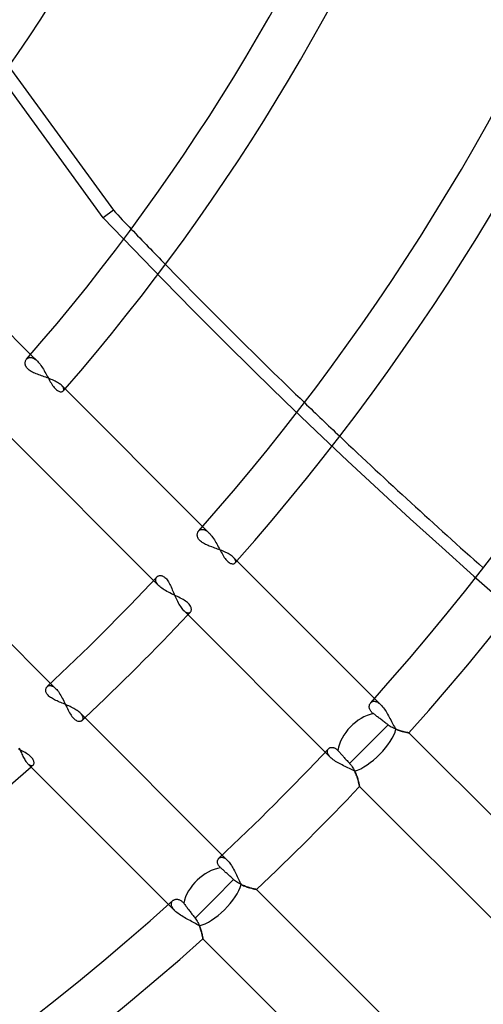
# Model space of a CAD drawing. Header units: millimetres. Extents: x -288 to 288, y -288 to 288.
# Tile 28 of 58: x 72 to 94, y -94 to -48. Entities that reach past the tile are written whole.
import ezdxf

# ---------------------------------------------------------------- set-up
doc = ezdxf.new("R2010")
doc.units = ezdxf.units.MM
doc.layers.add('MAIN-1', color=7, linetype='Continuous')
doc.layers.add('MAIN-2', color=7, linetype='Continuous')

msp = doc.modelspace()

# ---------------------------------------------------------------- linework, layer by layer
at = {"layer": 'MAIN-1'}
for p, q in [((71.852, -49.869), (76.715, -56.563)), ((72.863, -63.274), (67.338, -57.749)), ((72.608, -63.664), (72.611, -63.631)), ((72.608, -63.698), (72.608, -63.664)), ((72.611, -63.733), (72.608, -63.698)), ((72.611, -63.631), (72.618, -63.599)), ((72.618, -63.599), (72.628, -63.569)), ((72.628, -63.569), (72.641, -63.54)), ((72.641, -63.54), (72.657, -63.514)), ((72.657, -63.514), (72.675, -63.49)), ((72.619, -63.769), (72.611, -63.733)), ((72.631, -63.804), (72.619, -63.769)), ((72.648, -63.84), (72.631, -63.804)), ((72.669, -63.876), (72.648, -63.84)), ((72.695, -63.911), (72.669, -63.876)), ((72.726, -63.945), (72.695, -63.911)), ((72.761, -63.978), (72.726, -63.945)), ((72.801, -64.01), (72.761, -63.978)), ((72.846, -64.04), (72.801, -64.01)), ((72.894, -64.069), (72.846, -64.04)), ((72.946, -64.097), (72.894, -64.069)), ((73, -64.123), (72.946, -64.097)), ((73.057, -64.148), (73, -64.123)), ((73.116, -64.173), (73.057, -64.148)), ((73.176, -64.196), (73.116, -64.173)), ((73.238, -64.219), (73.176, -64.196)), ((73.301, -64.242), (73.238, -64.219)), ((73.365, -64.265), (73.301, -64.242)), ((73.431, -64.288), (73.365, -64.265)), ((73.497, -64.311), (73.431, -64.288)), ((73.564, -64.335), (73.497, -64.311)), ((73.63, -64.359), (73.564, -64.335)), ((73.696, -64.384), (73.63, -64.359)), ((73.762, -64.409), (73.696, -64.384)), ((73.825, -64.435), (73.762, -64.409)), ((73.887, -64.462), (73.825, -64.435)), ((73.947, -64.489), (73.887, -64.462)), ((74.005, -64.517), (73.947, -64.489)), ((74.06, -64.546), (74.005, -64.517)), ((74.111, -64.575), (74.06, -64.546)), ((74.159, -64.604), (74.111, -64.575)), ((74.203, -64.634), (74.159, -64.604)), ((74.244, -64.664), (74.203, -64.634)), ((74.28, -64.694), (74.244, -64.664)), ((74.312, -64.724), (74.28, -64.694)), ((80.871, -71.282), (74.312, -64.724)), ((71.984, -67.19), (78.587, -73.793)), ((80.67, -71.512), (80.688, -71.489)), ((80.622, -71.659), (80.626, -71.627)), ((80.622, -71.693), (80.622, -71.659)), ((80.626, -71.727), (80.622, -71.693)), ((80.626, -71.627), (80.632, -71.595)), ((80.634, -71.762), (80.626, -71.727)), ((80.632, -71.595), (80.642, -71.566)), ((80.646, -71.797), (80.634, -71.762)), ((80.642, -71.566), (80.655, -71.538)), ((80.662, -71.833), (80.646, -71.797)), ((80.655, -71.538), (80.67, -71.512)), ((80.683, -71.868), (80.662, -71.833)), ((80.709, -71.903), (80.683, -71.868)), ((80.74, -71.937), (80.709, -71.903)), ((80.775, -71.97), (80.74, -71.937)), ((73.793, -78.587), (67.19, -71.984)), ((80.814, -72.002), (80.775, -71.97)), ((80.858, -72.032), (80.814, -72.002)), ((80.906, -72.061), (80.858, -72.032)), ((80.957, -72.089), (80.906, -72.061)), ((81.01, -72.116), (80.957, -72.089)), ((81.067, -72.141), (81.01, -72.116)), ((81.125, -72.166), (81.067, -72.141)), ((81.184, -72.19), (81.125, -72.166)), ((81.245, -72.213), (81.184, -72.19)), ((81.307, -72.236), (81.245, -72.213)), ((81.371, -72.259), (81.307, -72.236)), ((81.436, -72.283), (81.371, -72.259)), ((81.501, -72.307), (81.436, -72.283)), ((81.567, -72.331), (81.501, -72.307)), ((81.633, -72.355), (81.567, -72.331)), ((81.699, -72.38), (81.633, -72.355)), ((81.763, -72.406), (81.699, -72.38)), ((81.826, -72.433), (81.763, -72.406)), ((81.888, -72.459), (81.826, -72.433)), ((81.947, -72.487), (81.888, -72.459)), ((82.004, -72.515), (81.947, -72.487)), ((82.059, -72.544), (82.004, -72.515)), ((82.111, -72.574), (82.059, -72.544)), ((82.159, -72.603), (82.111, -72.574)), ((82.203, -72.633), (82.159, -72.603)), ((82.244, -72.664), (82.203, -72.633)), ((82.28, -72.694), (82.244, -72.664)), ((82.312, -72.724), (82.28, -72.694)), ((88.875, -79.287), (82.312, -72.724)), ((78.736, -73.634), (78.757, -73.615)), ((78.757, -73.615), (78.781, -73.598)), ((78.781, -73.598), (78.808, -73.585)), ((78.808, -73.585), (78.837, -73.575)), ((78.837, -73.575), (78.868, -73.569)), ((78.868, -73.569), (78.901, -73.567)), ((78.901, -73.567), (78.935, -73.569)), ((78.935, -73.569), (78.97, -73.575)), ((78.97, -73.575), (79.006, -73.586)), ((79.006, -73.586), (79.042, -73.603)), ((79.042, -73.603), (79.079, -73.624)), ((79.079, -73.624), (79.116, -73.651)), ((79.116, -73.651), (79.152, -73.684)), ((79.152, -73.684), (79.187, -73.722)), ((79.187, -73.722), (79.221, -73.765)), ((79.221, -73.765), (79.254, -73.812)), ((79.254, -73.812), (79.286, -73.863)), ((79.286, -73.863), (79.317, -73.918)), ((79.317, -73.918), (79.347, -73.976)), ((79.347, -73.976), (79.376, -74.036)), ((79.376, -74.036), (79.404, -74.098)), ((79.404, -74.098), (79.432, -74.161)), ((79.432, -74.161), (79.46, -74.226)), ((79.46, -74.226), (79.488, -74.292)), ((79.488, -74.292), (79.516, -74.36)), ((79.516, -74.36), (79.545, -74.428)), ((79.545, -74.428), (79.574, -74.496)), ((79.574, -74.496), (79.604, -74.565)), ((79.604, -74.565), (79.635, -74.633)), ((79.635, -74.633), (79.666, -74.7)), ((79.666, -74.7), (79.698, -74.765)), ((79.698, -74.765), (79.731, -74.829)), ((79.731, -74.829), (79.765, -74.89)), ((79.765, -74.89), (79.799, -74.948)), ((79.799, -74.948), (79.834, -75.003)), ((79.834, -75.003), (79.87, -75.055)), ((79.87, -75.055), (79.905, -75.102)), ((79.905, -75.102), (79.941, -75.144)), ((79.941, -75.144), (79.977, -75.183)), ((79.977, -75.183), (86.581, -81.787)), ((73.572, -78.85), (73.579, -78.823)), ((73.579, -78.823), (73.589, -78.798)), ((73.589, -78.798), (73.602, -78.775)), ((73.602, -78.775), (73.617, -78.754)), ((73.617, -78.754), (73.634, -78.736)), ((73.567, -78.909), (73.568, -78.879)), ((73.569, -78.94), (73.567, -78.909)), ((73.568, -78.879), (73.572, -78.85)), ((73.576, -78.973), (73.569, -78.94)), ((73.586, -79.006), (73.576, -78.973)), ((73.601, -79.039), (73.586, -79.006)), ((73.62, -79.073), (73.601, -79.039)), ((73.644, -79.107), (73.62, -79.073)), ((73.673, -79.14), (73.644, -79.107)), ((73.706, -79.173), (73.673, -79.14)), ((73.743, -79.204), (73.706, -79.173)), ((73.784, -79.235), (73.743, -79.204)), ((73.828, -79.265), (73.784, -79.235)), ((73.876, -79.294), (73.828, -79.265)), ((73.927, -79.322), (73.876, -79.294)), ((73.98, -79.349), (73.927, -79.322)), ((74.035, -79.376), (73.98, -79.349)), ((74.092, -79.402), (74.035, -79.376)), ((74.149, -79.427), (74.092, -79.402)), ((74.208, -79.452), (74.149, -79.427)), ((74.267, -79.477), (74.208, -79.452)), ((74.328, -79.503), (74.267, -79.477)), ((74.389, -79.529), (74.328, -79.503)), ((74.451, -79.555), (74.389, -79.529)), ((74.513, -79.581), (74.451, -79.555)), ((74.575, -79.609), (74.513, -79.581)), ((74.637, -79.636), (74.575, -79.609)), ((74.697, -79.665), (74.637, -79.636)), ((74.757, -79.694), (74.697, -79.665)), ((74.814, -79.724), (74.757, -79.694)), ((74.87, -79.754), (74.814, -79.724)), ((88.632, -79.677), (88.633, -79.649)), ((88.634, -79.705), (88.632, -79.677)), ((88.633, -79.649), (88.635, -79.623)), ((88.639, -79.734), (88.634, -79.705)), ((88.635, -79.623), (88.64, -79.597)), ((88.646, -79.763), (88.639, -79.734)), ((88.64, -79.597), (88.648, -79.572)), ((88.648, -79.572), (88.657, -79.548)), ((88.657, -79.548), (88.669, -79.526)), ((88.669, -79.526), (88.682, -79.505)), ((88.682, -79.505), (88.697, -79.486)), ((74.924, -79.785), (74.87, -79.754)), ((74.975, -79.816), (74.924, -79.785)), ((75.024, -79.848), (74.975, -79.816)), ((75.069, -79.88), (75.024, -79.848)), ((75.11, -79.912), (75.069, -79.88)), ((75.148, -79.945), (75.11, -79.912)), ((75.183, -79.977), (75.148, -79.945)), ((81.787, -86.581), (75.183, -79.977)), ((88.657, -79.792), (88.646, -79.763)), ((88.671, -79.822), (88.657, -79.792)), ((88.687, -79.852), (88.671, -79.822)), ((88.708, -79.881), (88.687, -79.852)), ((88.731, -79.91), (88.708, -79.881)), ((88.758, -79.938), (88.731, -79.91)), ((88.788, -79.965), (88.758, -79.938)), ((88.821, -79.992), (88.788, -79.965)), ((88.853, -80.016), (88.821, -79.992)), ((88.885, -80.041), (88.853, -80.016)), ((88.919, -80.067), (88.885, -80.041)), ((88.954, -80.093), (88.919, -80.067)), ((88.988, -80.119), (88.954, -80.093)), ((89.022, -80.145), (88.988, -80.119)), ((89.057, -80.171), (89.022, -80.145)), ((89.092, -80.198), (89.057, -80.171)), ((89.13, -80.227), (89.092, -80.198)), ((88.613, -81.421), (89.514, -80.52)), ((89.168, -80.256), (89.13, -80.227)), ((89.207, -80.285), (89.168, -80.256)), ((89.246, -80.315), (89.207, -80.285)), ((89.285, -80.345), (89.246, -80.315)), ((89.324, -80.375), (89.285, -80.345)), ((89.361, -80.403), (89.324, -80.375)), ((89.398, -80.432), (89.361, -80.403)), ((89.436, -80.461), (89.398, -80.432)), ((89.475, -80.49), (89.436, -80.461)), ((89.514, -80.52), (89.475, -80.49)), ((89.561, -80.555), (89.514, -80.52)), ((89.609, -80.587), (89.561, -80.555)), ((89.658, -80.616), (89.609, -80.587)), ((89.707, -80.644), (89.658, -80.616)), ((89.756, -80.669), (89.707, -80.644)), ((89.805, -80.692), (89.756, -80.669)), ((89.854, -80.714), (89.805, -80.692)), ((89.902, -80.733), (89.854, -80.714)), ((89.95, -80.751), (89.902, -80.733)), ((89.998, -80.768), (89.95, -80.751)), ((90.044, -80.783), (89.998, -80.768)), ((90.09, -80.797), (90.044, -80.783)), ((90.134, -80.81), (90.09, -80.797)), ((90.176, -80.822), (90.134, -80.81)), ((90.217, -80.832), (90.176, -80.822)), ((90.255, -80.842), (90.217, -80.832)), ((90.291, -80.85), (90.255, -80.842)), ((90.324, -80.857), (90.291, -80.85)), ((90.355, -80.864), (90.324, -80.857)), ((90.382, -80.87), (90.355, -80.864)), ((90.407, -80.875), (90.382, -80.87)), ((90.428, -80.879), (90.407, -80.875)), ((90.445, -80.882), (90.428, -80.879)), ((90.458, -80.884), (90.445, -80.882)), ((90.468, -80.886), (90.458, -80.884)), ((90.474, -80.887), (90.468, -80.886)), ((90.476, -80.888), (90.474, -80.887)), ((101.358, -91.77), (90.476, -80.888)), ((72.337, -81.585), (72.36, -81.646)), ((86.778, -81.592), (86.797, -81.583)), ((86.797, -81.583), (86.818, -81.575)), ((86.818, -81.575), (86.839, -81.57)), ((86.839, -81.57), (86.862, -81.566)), ((86.862, -81.566), (86.885, -81.564)), ((86.885, -81.564), (86.91, -81.565)), ((86.91, -81.565), (86.934, -81.567)), ((86.934, -81.567), (86.96, -81.572)), ((86.96, -81.572), (86.985, -81.58)), ((86.985, -81.58), (87.011, -81.59)), ((87.718, -82.316), (88.613, -81.421)), ((72.36, -81.646), (72.383, -81.705)), ((72.383, -81.705), (72.407, -81.764)), ((72.407, -81.764), (72.431, -81.822)), ((72.431, -81.822), (72.455, -81.878)), ((72.455, -81.878), (72.48, -81.933)), ((72.48, -81.933), (72.506, -81.986)), ((72.506, -81.986), (72.532, -82.037)), ((72.532, -82.037), (72.559, -82.086)), ((86.728, -81.63), (86.743, -81.616)), ((86.743, -81.616), (86.76, -81.603)), ((86.76, -81.603), (86.778, -81.592)), ((87.011, -81.59), (87.038, -81.602)), ((87.038, -81.602), (87.064, -81.618)), ((87.064, -81.618), (87.091, -81.636)), ((87.091, -81.636), (87.117, -81.657)), ((87.117, -81.657), (87.143, -81.682)), ((87.143, -81.682), (87.169, -81.708)), ((87.169, -81.708), (87.192, -81.735)), ((87.192, -81.735), (87.217, -81.762)), ((87.217, -81.762), (87.243, -81.791)), ((87.243, -81.791), (87.27, -81.821)), ((87.27, -81.821), (87.298, -81.852)), ((87.298, -81.852), (87.326, -81.883)), ((87.326, -81.883), (87.354, -81.913)), ((87.354, -81.913), (87.381, -81.944)), ((87.381, -81.944), (87.409, -81.975)), ((87.409, -81.975), (87.439, -82.007)), ((87.439, -82.007), (87.469, -82.041)), ((87.469, -82.041), (87.5, -82.075)), ((72.559, -82.086), (72.586, -82.131)), ((72.586, -82.131), (72.613, -82.174)), ((72.613, -82.174), (72.641, -82.214)), ((72.641, -82.214), (72.669, -82.25)), ((72.669, -82.25), (72.696, -82.283)), ((72.696, -82.283), (72.724, -82.312)), ((72.724, -82.312), (79.287, -88.875)), ((87.5, -82.075), (87.532, -82.11)), ((87.532, -82.11), (87.563, -82.145)), ((87.563, -82.145), (87.595, -82.18)), ((87.595, -82.18), (87.627, -82.215)), ((87.627, -82.215), (87.658, -82.249)), ((87.658, -82.249), (87.688, -82.282)), ((87.688, -82.282), (87.718, -82.316)), ((87.718, -82.316), (87.76, -82.364)), ((87.76, -82.364), (87.799, -82.413)), ((87.799, -82.413), (87.835, -82.465)), ((87.835, -82.465), (87.869, -82.517)), ((87.869, -82.517), (87.9, -82.569)), ((87.9, -82.569), (87.929, -82.622)), ((87.929, -82.622), (87.955, -82.675)), ((87.955, -82.675), (87.98, -82.728)), ((87.98, -82.728), (88.003, -82.781)), ((88.003, -82.781), (88.024, -82.834)), ((88.024, -82.834), (88.043, -82.886)), ((88.043, -82.886), (88.061, -82.937)), ((88.061, -82.937), (88.077, -82.987)), ((88.077, -82.987), (88.092, -83.035)), ((88.092, -83.035), (88.105, -83.081)), ((88.105, -83.081), (88.118, -83.125)), ((88.118, -83.125), (88.129, -83.167)), ((88.129, -83.167), (88.138, -83.205)), ((88.138, -83.205), (88.147, -83.241)), ((88.147, -83.241), (88.155, -83.273)), ((88.155, -83.273), (88.161, -83.302)), ((88.161, -83.302), (88.167, -83.327)), ((88.167, -83.327), (88.171, -83.347)), ((88.171, -83.347), (88.175, -83.364)), ((88.175, -83.364), (88.177, -83.376)), ((88.177, -83.376), (88.179, -83.383)), ((88.179, -83.383), (88.179, -83.385)), ((88.179, -83.385), (99.05, -94.256)), ((81.564, -86.882), (81.566, -86.859)), ((81.564, -86.906), (81.564, -86.882)), ((81.567, -86.931), (81.564, -86.906)), ((81.566, -86.859), (81.57, -86.836)), ((81.572, -86.957), (81.567, -86.931)), ((81.57, -86.836), (81.576, -86.815)), ((81.579, -86.983), (81.572, -86.957)), ((81.576, -86.815), (81.584, -86.795)), ((81.589, -87.009), (81.579, -86.983)), ((81.584, -86.795), (81.593, -86.776)), ((81.601, -87.036), (81.589, -87.009)), ((81.593, -86.776), (81.604, -86.759)), ((81.617, -87.063), (81.601, -87.036)), ((81.604, -86.759), (81.616, -86.743)), ((81.616, -86.743), (81.63, -86.728)), ((81.636, -87.09), (81.617, -87.063)), ((81.657, -87.117), (81.636, -87.09)), ((81.681, -87.143), (81.657, -87.117)), ((81.708, -87.169), (81.681, -87.143)), ((81.735, -87.192), (81.708, -87.169)), ((81.762, -87.217), (81.735, -87.192)), ((81.791, -87.243), (81.762, -87.217)), ((81.821, -87.27), (81.791, -87.243)), ((81.852, -87.298), (81.821, -87.27)), ((81.883, -87.326), (81.852, -87.298)), ((81.913, -87.354), (81.883, -87.326)), ((81.944, -87.381), (81.913, -87.354)), ((81.975, -87.409), (81.944, -87.381)), ((82.007, -87.439), (81.975, -87.409)), ((82.041, -87.469), (82.007, -87.439)), ((82.075, -87.5), (82.041, -87.469)), ((82.11, -87.532), (82.075, -87.5)), ((82.145, -87.563), (82.11, -87.532)), ((81.421, -88.613), (82.316, -87.718)), ((82.18, -87.595), (82.145, -87.563)), ((82.215, -87.627), (82.18, -87.595)), ((82.249, -87.658), (82.215, -87.627)), ((82.282, -87.688), (82.249, -87.658)), ((82.316, -87.718), (82.282, -87.688)), ((82.358, -87.755), (82.316, -87.718)), ((82.401, -87.789), (82.358, -87.755)), ((82.446, -87.822), (82.401, -87.789)), ((82.492, -87.853), (82.446, -87.822)), ((82.538, -87.882), (82.492, -87.853)), ((82.584, -87.908), (82.538, -87.882)), ((82.631, -87.933), (82.584, -87.908)), ((82.678, -87.956), (82.631, -87.933)), ((82.724, -87.978), (82.678, -87.956)), ((82.77, -87.998), (82.724, -87.978)), ((82.816, -88.016), (82.77, -87.998)), ((82.861, -88.034), (82.816, -88.016)), ((82.906, -88.05), (82.861, -88.034)), ((82.95, -88.065), (82.906, -88.05)), ((82.993, -88.079), (82.95, -88.065)), ((83.034, -88.092), (82.993, -88.079)), ((83.075, -88.103), (83.034, -88.092)), ((83.114, -88.114), (83.075, -88.103)), ((83.15, -88.124), (83.114, -88.114)), ((83.185, -88.133), (83.15, -88.124)), ((83.218, -88.142), (83.185, -88.133)), ((83.248, -88.149), (83.218, -88.142)), ((83.276, -88.155), (83.248, -88.149)), ((83.301, -88.161), (83.276, -88.155)), ((83.323, -88.166), (83.301, -88.161)), ((83.342, -88.17), (83.323, -88.166)), ((83.357, -88.174), (83.342, -88.17)), ((83.369, -88.176), (83.357, -88.174)), ((83.378, -88.178), (83.369, -88.176)), ((83.384, -88.179), (83.378, -88.178)), ((83.385, -88.179), (83.384, -88.179)), ((94.256, -99.05), (83.385, -88.179)), ((79.486, -88.697), (79.505, -88.682)), ((79.505, -88.682), (79.526, -88.669)), ((79.526, -88.669), (79.548, -88.657)), ((79.548, -88.657), (79.572, -88.648)), ((79.572, -88.648), (79.597, -88.64)), ((79.597, -88.64), (79.623, -88.635)), ((79.623, -88.635), (79.65, -88.633)), ((79.65, -88.633), (79.677, -88.632)), ((79.677, -88.632), (79.706, -88.634)), ((79.706, -88.634), (79.734, -88.639)), ((79.734, -88.639), (79.763, -88.647)), ((79.763, -88.647), (79.792, -88.657)), ((79.792, -88.657), (79.822, -88.671)), ((79.822, -88.671), (79.851, -88.687)), ((79.851, -88.687), (79.881, -88.708)), ((79.881, -88.708), (79.91, -88.731)), ((79.91, -88.731), (79.938, -88.758)), ((79.938, -88.758), (79.965, -88.788)), ((79.965, -88.788), (79.992, -88.821)), ((79.992, -88.821), (80.016, -88.853)), ((80.016, -88.853), (80.041, -88.885)), ((80.041, -88.885), (80.067, -88.919)), ((80.52, -89.514), (81.421, -88.613)), ((80.067, -88.919), (80.093, -88.954)), ((80.093, -88.954), (80.119, -88.988)), ((80.119, -88.988), (80.145, -89.022)), ((80.145, -89.022), (80.171, -89.057)), ((80.171, -89.057), (80.198, -89.092)), ((80.198, -89.092), (80.227, -89.13)), ((80.227, -89.13), (80.256, -89.168)), ((80.256, -89.168), (80.285, -89.207)), ((80.285, -89.207), (80.315, -89.246)), ((80.315, -89.246), (80.345, -89.285)), ((80.345, -89.285), (80.375, -89.324)), ((80.375, -89.324), (80.403, -89.361)), ((80.403, -89.361), (80.432, -89.398)), ((80.432, -89.398), (80.461, -89.436)), ((80.461, -89.436), (80.49, -89.475)), ((80.49, -89.475), (80.52, -89.514)), ((80.52, -89.514), (80.555, -89.562)), ((80.555, -89.562), (80.588, -89.612)), ((80.588, -89.612), (80.619, -89.661)), ((80.619, -89.661), (80.646, -89.712)), ((80.646, -89.712), (80.672, -89.762)), ((80.672, -89.762), (80.696, -89.813)), ((80.696, -89.813), (80.717, -89.863)), ((80.717, -89.863), (80.737, -89.912)), ((80.737, -89.912), (80.755, -89.961)), ((80.755, -89.961), (80.772, -90.009)), ((80.772, -90.009), (80.787, -90.055)), ((80.787, -90.055), (80.8, -90.1)), ((80.8, -90.1), (80.813, -90.143)), ((80.813, -90.143), (80.824, -90.185)), ((80.824, -90.185), (80.834, -90.224)), ((80.834, -90.224), (80.843, -90.261)), ((80.843, -90.261), (80.851, -90.296)), ((80.851, -90.296), (80.858, -90.329)), ((80.858, -90.329), (80.865, -90.358)), ((80.865, -90.358), (80.87, -90.385)), ((80.87, -90.385), (80.875, -90.409)), ((80.875, -90.409), (80.879, -90.429)), ((80.879, -90.429), (80.882, -90.446)), ((80.882, -90.446), (80.885, -90.459)), ((80.885, -90.459), (80.886, -90.468)), ((80.886, -90.468), (80.887, -90.474)), ((80.887, -90.474), (80.888, -90.476)), ((80.888, -90.476), (91.77, -101.358))]:
    msp.add_line(p, q, dxfattribs=at)
for radius, start, end in [(87.462, 320.77909, 0), (85.202, 322.72669, 0), (96.502, 318.85911, 0), (98.762, 318.93646, 0), (107.802, 318.45953, 0), (110.062, 318.53178, 0), (119.102, 318.13495, 0), (121.362, 318.20256, 0), (107.802, 313.08238, 316.91758), (110.062, 313.23496, 316.76506), (119.102, 313.26549, 316.73452), (110.062, 228.53174, 311.46824), (121.362, 313.39934, 316.60062), (119.102, 228.13491, 311.86507), (121.362, 228.20258, 311.79746)]:
    msp.add_arc((0, 0), radius, start, end, dxfattribs=at)
for centre, major_axis, ratio, start_param, end_param in [((206.152, 84.518), (-138.153, 190.151), 0.809017, 1.73342, 1.738581), ((206.152, 84.518), (-138.153, 190.151), 0.809017, 1.748375, 1.787452), ((206.152, 84.518), (-138.153, 190.151), 0.809017, 1.797205, 1.836205), ((88.613, -81.421), (1.199, 1.199), 0.697531, 0.818655, 2.377578), ((81.421, -88.613), (1.199, 1.199), 0.697531, 0.764015, 2.322938)]:
    msp.add_ellipse(centre, major_axis=major_axis, ratio=ratio, start_param=start_param, end_param=end_param, dxfattribs=at)
at = {"layer": 'MAIN-2'}
for p, q in [((76.239, -56.908), (51.605, -23.003)), ((76.715, -56.563), (76.239, -56.908)), ((72.675, -63.49), (72.692, -63.473)), ((72.692, -63.473), (72.71, -63.457)), ((72.71, -63.457), (72.729, -63.444)), ((72.729, -63.444), (72.75, -63.433)), ((72.75, -63.433), (72.773, -63.424)), ((72.773, -63.424), (72.796, -63.418)), ((72.796, -63.418), (72.821, -63.414)), ((72.821, -63.414), (72.847, -63.412)), ((72.847, -63.412), (72.874, -63.414)), ((73.178, -63.59), (72.863, -63.274)), ((72.874, -63.414), (72.901, -63.418)), ((72.901, -63.418), (72.93, -63.425)), ((72.93, -63.425), (72.959, -63.435)), ((72.959, -63.435), (72.989, -63.449)), ((72.989, -63.449), (73.02, -63.465)), ((73.02, -63.465), (73.051, -63.484)), ((73.051, -63.484), (73.083, -63.506)), ((73.083, -63.506), (73.114, -63.531)), ((73.114, -63.531), (73.146, -63.559)), ((73.146, -63.559), (73.178, -63.59)), ((73.178, -63.59), (73.219, -63.633)), ((73.219, -63.633), (73.261, -63.681)), ((73.261, -63.681), (73.301, -63.732)), ((73.301, -63.732), (73.341, -63.786)), ((73.341, -63.786), (73.381, -63.843)), ((73.381, -63.843), (73.42, -63.903)), ((73.42, -63.903), (73.458, -63.964)), ((73.458, -63.964), (73.495, -64.027)), ((73.495, -64.027), (73.532, -64.091)), ((73.532, -64.091), (73.568, -64.156)), ((73.568, -64.156), (73.604, -64.222)), ((73.604, -64.222), (73.639, -64.287)), ((73.639, -64.287), (73.674, -64.351)), ((73.674, -64.351), (73.709, -64.415)), ((73.709, -64.415), (73.744, -64.478)), ((73.744, -64.478), (73.779, -64.54)), ((73.779, -64.54), (73.814, -64.6)), ((73.814, -64.6), (73.85, -64.657)), ((73.85, -64.657), (73.886, -64.711)), ((73.886, -64.711), (73.923, -64.761)), ((73.923, -64.761), (73.959, -64.808)), ((73.959, -64.808), (73.996, -64.85)), ((73.996, -64.85), (74.033, -64.887)), ((74.033, -64.887), (74.071, -64.92)), ((74.071, -64.92), (74.108, -64.947)), ((74.108, -64.947), (74.144, -64.969)), ((74.144, -64.969), (74.179, -64.986)), ((74.179, -64.986), (74.213, -64.998)), ((74.213, -64.998), (74.245, -65.006)), ((74.245, -65.006), (74.275, -65.009)), ((74.275, -65.009), (74.303, -65.008)), ((74.303, -65.008), (74.328, -65.003)), ((74.338, -64.751), (74.312, -64.724)), ((74.328, -65.003), (74.35, -64.994)), ((74.359, -64.777), (74.338, -64.751)), ((74.35, -64.994), (74.369, -64.983)), ((74.376, -64.803), (74.359, -64.777)), ((74.369, -64.983), (74.384, -64.969)), ((74.39, -64.829), (74.376, -64.803)), ((74.384, -64.969), (74.395, -64.954)), ((74.4, -64.853), (74.39, -64.829)), ((74.395, -64.954), (74.403, -64.937)), ((74.406, -64.876), (74.4, -64.853)), ((74.403, -64.937), (74.407, -64.918)), ((74.408, -64.898), (74.406, -64.876)), ((74.407, -64.918), (74.408, -64.898)), ((80.688, -71.489), (80.705, -71.472)), ((80.705, -71.472), (80.722, -71.458)), ((80.722, -71.458), (80.741, -71.445)), ((80.741, -71.445), (80.762, -71.434)), ((80.762, -71.434), (80.783, -71.426)), ((80.783, -71.426), (80.806, -71.42)), ((80.806, -71.42), (80.83, -71.416)), ((80.83, -71.416), (80.855, -71.415)), ((80.855, -71.415), (80.881, -71.417)), ((81.176, -71.588), (80.871, -71.282)), ((80.881, -71.417), (80.908, -71.421)), ((80.908, -71.421), (80.936, -71.428)), ((80.936, -71.428), (80.964, -71.438)), ((80.964, -71.438), (80.993, -71.451)), ((80.993, -71.451), (81.023, -71.466)), ((81.023, -71.466), (81.053, -71.485)), ((81.053, -71.485), (81.084, -71.507)), ((81.084, -71.507), (81.114, -71.531)), ((81.114, -71.531), (81.145, -71.558)), ((81.145, -71.558), (81.176, -71.588)), ((81.176, -71.588), (81.217, -71.631)), ((81.217, -71.631), (81.258, -71.679)), ((81.258, -71.679), (81.299, -71.73)), ((81.299, -71.73), (81.339, -71.785)), ((81.339, -71.785), (81.378, -71.842)), ((81.378, -71.842), (81.417, -71.902)), ((81.417, -71.902), (81.455, -71.964)), ((81.455, -71.964), (81.492, -72.027)), ((81.492, -72.027), (81.529, -72.092)), ((81.529, -72.092), (81.565, -72.158)), ((81.565, -72.158), (81.6, -72.224)), ((81.6, -72.224), (81.635, -72.289)), ((81.635, -72.289), (81.67, -72.355)), ((81.67, -72.355), (81.705, -72.42)), ((81.705, -72.42), (81.74, -72.484)), ((81.74, -72.484), (81.775, -72.546)), ((81.775, -72.546), (81.81, -72.607)), ((81.81, -72.607), (81.845, -72.665)), ((81.845, -72.665), (81.881, -72.72)), ((81.881, -72.72), (81.918, -72.771)), ((81.918, -72.771), (81.954, -72.818)), ((81.954, -72.818), (81.992, -72.861)), ((81.992, -72.861), (82.029, -72.899)), ((82.339, -72.752), (82.312, -72.724)), ((82.361, -72.78), (82.339, -72.752)), ((82.379, -72.807), (82.361, -72.78)), ((82.394, -72.834), (82.379, -72.807)), ((82.404, -72.859), (82.394, -72.834)), ((82.41, -72.883), (82.404, -72.859)), ((82.029, -72.899), (82.067, -72.932)), ((82.067, -72.932), (82.104, -72.96)), ((82.104, -72.96), (82.141, -72.983)), ((82.141, -72.983), (82.176, -73)), ((82.176, -73), (82.211, -73.012)), ((82.211, -73.012), (82.243, -73.019)), ((82.243, -73.019), (82.274, -73.022)), ((82.274, -73.022), (82.302, -73.021)), ((82.302, -73.021), (82.328, -73.016)), ((82.328, -73.016), (82.351, -73.007)), ((82.351, -73.007), (82.37, -72.995)), ((82.37, -72.995), (82.387, -72.98)), ((82.387, -72.98), (82.398, -72.964)), ((82.398, -72.964), (82.406, -72.947)), ((82.406, -72.947), (82.411, -72.927)), ((82.412, -72.906), (82.41, -72.883)), ((82.411, -72.927), (82.412, -72.906)), ((78.587, -73.793), (78.832, -74.038)), ((78.686, -73.755), (78.688, -73.735)), ((78.687, -73.776), (78.686, -73.755)), ((78.689, -73.798), (78.687, -73.776)), ((78.688, -73.735), (78.691, -73.716)), ((78.691, -73.716), (78.697, -73.698)), ((78.697, -73.698), (78.704, -73.68)), ((78.704, -73.68), (78.713, -73.664)), ((78.713, -73.664), (78.723, -73.648)), ((78.723, -73.648), (78.736, -73.634)), ((78.693, -73.82), (78.689, -73.798)), ((78.7, -73.842), (78.693, -73.82)), ((78.709, -73.866), (78.7, -73.842)), ((78.72, -73.889), (78.709, -73.866)), ((78.733, -73.913), (78.72, -73.889)), ((78.748, -73.938), (78.733, -73.913)), ((78.766, -73.963), (78.748, -73.938)), ((78.786, -73.988), (78.766, -73.963)), ((78.808, -74.013), (78.786, -73.988)), ((78.832, -74.038), (78.808, -74.013)), ((78.874, -74.077), (78.832, -74.038)), ((78.921, -74.116), (78.874, -74.077)), ((78.972, -74.156), (78.921, -74.116)), ((79.027, -74.194), (78.972, -74.156)), ((79.086, -74.232), (79.027, -74.194)), ((79.147, -74.269), (79.086, -74.232)), ((79.211, -74.305), (79.147, -74.269)), ((79.278, -74.341), (79.211, -74.305)), ((79.346, -74.376), (79.278, -74.341)), ((79.415, -74.411), (79.346, -74.376)), ((79.485, -74.445), (79.415, -74.411)), ((79.556, -74.478), (79.485, -74.445)), ((79.626, -74.511), (79.556, -74.478)), ((79.696, -74.544), (79.626, -74.511)), ((79.764, -74.578), (79.696, -74.544)), ((79.831, -74.611), (79.764, -74.578)), ((79.897, -74.645), (79.831, -74.611)), ((79.959, -74.68), (79.897, -74.645)), ((80.019, -74.715), (79.959, -74.68)), ((80.075, -74.752), (80.019, -74.715)), ((80.126, -74.789), (80.075, -74.752)), ((80.173, -74.827), (80.126, -74.789)), ((80.214, -74.865), (80.173, -74.827)), ((80.251, -74.905), (80.214, -74.865)), ((80.281, -74.945), (80.251, -74.905)), ((80.305, -74.984), (80.281, -74.945)), ((80.324, -75.022), (80.305, -74.984)), ((80.337, -75.06), (80.324, -75.022)), ((80.346, -75.096), (80.337, -75.06)), ((80.343, -75.193), (80.348, -75.163)), ((80.349, -75.131), (80.346, -75.096)), ((80.348, -75.163), (80.349, -75.131)), ((79.977, -75.183), (80.004, -75.209)), ((80.004, -75.209), (80.031, -75.231)), ((80.031, -75.231), (80.057, -75.251)), ((80.057, -75.251), (80.083, -75.268)), ((80.083, -75.268), (80.108, -75.281)), ((80.108, -75.281), (80.133, -75.292)), ((80.133, -75.292), (80.156, -75.3)), ((80.156, -75.3), (80.179, -75.304)), ((80.179, -75.304), (80.201, -75.306)), ((80.201, -75.306), (80.222, -75.306)), ((80.222, -75.306), (80.241, -75.302)), ((80.241, -75.302), (80.259, -75.296)), ((80.259, -75.296), (80.276, -75.288)), ((80.276, -75.288), (80.291, -75.277)), ((80.291, -75.277), (80.305, -75.265)), ((80.305, -75.265), (80.321, -75.244)), ((80.321, -75.244), (80.334, -75.22)), ((80.334, -75.22), (80.343, -75.193)), ((73.634, -78.736), (73.648, -78.724)), ((73.648, -78.724), (73.664, -78.713)), ((73.664, -78.713), (73.68, -78.704)), ((73.68, -78.704), (73.698, -78.697)), ((73.698, -78.697), (73.716, -78.691)), ((73.716, -78.691), (73.735, -78.688)), ((73.735, -78.688), (73.755, -78.686)), ((73.755, -78.686), (73.776, -78.687)), ((73.776, -78.687), (73.797, -78.689)), ((74.038, -78.832), (73.793, -78.587)), ((73.797, -78.689), (73.819, -78.693)), ((73.819, -78.693), (73.842, -78.7)), ((73.842, -78.7), (73.865, -78.709)), ((73.865, -78.709), (73.889, -78.72)), ((73.889, -78.72), (73.913, -78.733)), ((73.913, -78.733), (73.938, -78.748)), ((73.938, -78.748), (73.963, -78.766)), ((73.963, -78.766), (73.988, -78.786)), ((73.988, -78.786), (74.013, -78.808)), ((74.013, -78.808), (74.038, -78.832)), ((74.038, -78.832), (74.077, -78.873)), ((74.077, -78.873), (74.116, -78.92)), ((74.116, -78.92), (74.155, -78.97)), ((74.155, -78.97), (74.193, -79.025)), ((74.193, -79.025), (74.23, -79.083)), ((74.23, -79.083), (74.267, -79.144)), ((74.267, -79.144), (74.304, -79.208)), ((74.304, -79.208), (74.339, -79.274)), ((74.339, -79.274), (74.374, -79.342)), ((89.173, -79.584), (88.875, -79.287)), ((74.374, -79.342), (74.408, -79.411)), ((74.408, -79.411), (74.442, -79.48)), ((74.442, -79.48), (74.476, -79.551)), ((74.476, -79.551), (74.509, -79.621)), ((74.509, -79.621), (74.542, -79.69)), ((74.542, -79.69), (74.575, -79.759)), ((88.697, -79.486), (88.713, -79.47)), ((88.713, -79.47), (88.73, -79.456)), ((88.73, -79.456), (88.749, -79.444)), ((88.749, -79.444), (88.769, -79.434)), ((88.769, -79.434), (88.79, -79.426)), ((88.79, -79.426), (88.812, -79.42)), ((88.812, -79.42), (88.836, -79.417)), ((88.836, -79.417), (88.86, -79.416)), ((88.86, -79.416), (88.885, -79.417)), ((88.885, -79.417), (88.912, -79.422)), ((88.912, -79.422), (88.938, -79.429)), ((88.938, -79.429), (88.966, -79.438)), ((88.966, -79.438), (88.994, -79.451)), ((88.994, -79.451), (89.023, -79.466)), ((89.023, -79.466), (89.053, -79.484)), ((89.053, -79.484), (89.083, -79.505)), ((89.083, -79.505), (89.113, -79.529)), ((89.113, -79.529), (89.143, -79.555)), ((89.143, -79.555), (89.173, -79.584)), ((89.173, -79.584), (89.214, -79.627)), ((89.214, -79.627), (89.254, -79.675)), ((89.254, -79.675), (89.295, -79.726)), ((89.295, -79.726), (89.334, -79.781)), ((74.575, -79.759), (74.608, -79.826)), ((74.608, -79.826), (74.642, -79.891)), ((74.642, -79.891), (74.677, -79.954)), ((74.677, -79.954), (74.712, -80.014)), ((74.712, -80.014), (74.749, -80.071)), ((74.749, -80.071), (74.786, -80.123)), ((74.786, -80.123), (74.824, -80.17)), ((74.824, -80.17), (74.862, -80.211)), ((75.209, -80.004), (75.183, -79.977)), ((75.231, -80.031), (75.209, -80.004)), ((75.251, -80.057), (75.231, -80.031)), ((75.268, -80.083), (75.251, -80.057)), ((75.281, -80.108), (75.268, -80.083)), ((75.292, -80.133), (75.281, -80.108)), ((75.3, -80.157), (75.292, -80.133)), ((75.304, -80.179), (75.3, -80.157)), ((75.306, -80.201), (75.304, -80.179)), ((75.306, -80.222), (75.306, -80.201)), ((89.334, -79.781), (89.373, -79.838)), ((89.373, -79.838), (89.412, -79.898)), ((89.412, -79.898), (89.45, -79.96)), ((89.45, -79.96), (89.487, -80.024)), ((89.487, -80.024), (89.523, -80.089)), ((89.523, -80.089), (89.559, -80.154)), ((89.559, -80.154), (89.594, -80.221)), ((74.862, -80.211), (74.902, -80.248)), ((74.902, -80.248), (74.942, -80.279)), ((74.942, -80.279), (74.981, -80.304)), ((74.981, -80.304), (75.02, -80.323)), ((75.02, -80.323), (75.058, -80.337)), ((75.058, -80.337), (75.095, -80.345)), ((75.095, -80.345), (75.129, -80.349)), ((75.129, -80.349), (75.162, -80.348)), ((75.162, -80.348), (75.192, -80.343)), ((75.192, -80.343), (75.22, -80.334)), ((75.22, -80.334), (75.244, -80.321)), ((75.244, -80.321), (75.265, -80.305)), ((75.265, -80.305), (75.277, -80.291)), ((75.277, -80.291), (75.288, -80.276)), ((75.288, -80.276), (75.296, -80.259)), ((75.296, -80.259), (75.302, -80.241)), ((75.302, -80.241), (75.306, -80.222)), ((89.594, -80.221), (89.629, -80.287)), ((89.629, -80.287), (89.664, -80.353)), ((89.664, -80.353), (89.698, -80.419)), ((89.698, -80.419), (89.732, -80.483)), ((89.732, -80.483), (89.767, -80.546)), ((89.767, -80.546), (89.802, -80.607)), ((89.802, -80.607), (89.837, -80.666)), ((89.837, -80.666), (89.873, -80.722)), ((89.873, -80.722), (89.924, -80.742)), ((89.924, -80.742), (89.975, -80.76)), ((89.975, -80.76), (90.024, -80.777)), ((90.024, -80.777), (90.072, -80.792)), ((90.072, -80.792), (90.118, -80.806)), ((90.118, -80.806), (90.162, -80.818)), ((90.162, -80.818), (90.205, -80.829)), ((90.205, -80.829), (90.244, -80.839)), ((90.244, -80.839), (90.282, -80.848)), ((90.282, -80.848), (90.317, -80.856)), ((90.317, -80.856), (90.349, -80.863)), ((90.349, -80.863), (90.377, -80.869)), ((90.377, -80.869), (90.403, -80.874)), ((90.403, -80.874), (90.425, -80.878)), ((90.425, -80.878), (90.443, -80.882)), ((90.443, -80.882), (90.457, -80.884)), ((90.457, -80.884), (90.468, -80.886)), ((90.468, -80.886), (90.474, -80.887)), ((90.474, -80.887), (90.476, -80.888)), ((72.356, -81.671), (72.291, -81.636)), ((72.421, -81.706), (72.356, -81.671)), ((72.485, -81.74), (72.421, -81.706)), ((72.547, -81.775), (72.485, -81.74)), ((72.608, -81.81), (72.547, -81.775)), ((72.665, -81.846), (72.608, -81.81)), ((72.721, -81.882), (72.665, -81.846)), ((72.772, -81.918), (72.721, -81.882)), ((72.819, -81.955), (72.772, -81.918)), ((72.862, -81.992), (72.819, -81.955)), ((72.9, -82.03), (72.862, -81.992)), ((72.933, -82.067), (72.9, -82.03)), ((86.581, -81.787), (86.824, -82.03)), ((86.679, -81.75), (86.681, -81.73)), ((86.68, -81.77), (86.679, -81.75)), ((86.682, -81.792), (86.68, -81.77)), ((86.681, -81.73), (86.685, -81.711)), ((86.687, -81.814), (86.682, -81.792)), ((86.685, -81.711), (86.69, -81.693)), ((86.693, -81.836), (86.687, -81.814)), ((86.69, -81.693), (86.697, -81.676)), ((86.702, -81.859), (86.693, -81.836)), ((86.697, -81.676), (86.706, -81.659)), ((86.713, -81.883), (86.702, -81.859)), ((86.706, -81.659), (86.716, -81.644)), ((86.726, -81.906), (86.713, -81.883)), ((86.716, -81.644), (86.728, -81.63)), ((86.741, -81.931), (86.726, -81.906)), ((86.759, -81.955), (86.741, -81.931)), ((86.778, -81.98), (86.759, -81.955)), ((86.8, -82.005), (86.778, -81.98)), ((86.824, -82.03), (86.8, -82.005)), ((86.864, -82.067), (86.824, -82.03)), ((72.724, -82.312), (72.752, -82.339)), ((72.752, -82.339), (72.78, -82.361)), ((72.78, -82.361), (72.807, -82.379)), ((72.807, -82.379), (72.834, -82.394)), ((72.834, -82.394), (72.859, -82.404)), ((72.859, -82.404), (72.883, -82.41)), ((72.883, -82.41), (72.906, -82.412)), ((72.906, -82.412), (72.927, -82.411)), ((72.927, -82.411), (72.947, -82.406)), ((72.961, -82.105), (72.933, -82.067)), ((72.947, -82.406), (72.964, -82.398)), ((72.983, -82.141), (72.961, -82.105)), ((72.964, -82.398), (72.98, -82.387)), ((72.98, -82.387), (72.995, -82.37)), ((73, -82.177), (72.983, -82.141)), ((72.995, -82.37), (73.007, -82.351)), ((73.012, -82.211), (73, -82.177)), ((73.007, -82.351), (73.016, -82.328)), ((73.019, -82.243), (73.012, -82.211)), ((73.016, -82.328), (73.021, -82.302)), ((73.022, -82.274), (73.019, -82.243)), ((73.021, -82.302), (73.022, -82.274)), ((86.907, -82.104), (86.864, -82.067)), ((86.955, -82.141), (86.907, -82.104)), ((87.007, -82.178), (86.955, -82.141)), ((87.062, -82.214), (87.007, -82.178)), ((87.119, -82.249), (87.062, -82.214)), ((87.179, -82.284), (87.119, -82.249)), ((87.241, -82.318), (87.179, -82.284)), ((87.305, -82.351), (87.241, -82.318)), ((87.37, -82.384), (87.305, -82.351)), ((87.437, -82.416), (87.37, -82.384)), ((87.503, -82.448), (87.437, -82.416)), ((87.57, -82.48), (87.503, -82.448)), ((87.637, -82.511), (87.57, -82.48)), ((87.703, -82.542), (87.637, -82.511)), ((87.768, -82.574), (87.703, -82.542)), ((87.831, -82.605), (87.768, -82.574)), ((87.893, -82.637), (87.831, -82.605)), ((87.953, -82.67), (87.893, -82.637)), ((87.979, -82.727), (87.953, -82.67)), ((88.003, -82.783), (87.979, -82.727)), ((88.025, -82.838), (88.003, -82.783)), ((88.045, -82.893), (88.025, -82.838)), ((88.064, -82.947), (88.045, -82.893)), ((88.081, -82.999), (88.064, -82.947)), ((88.096, -83.05), (88.081, -82.999)), ((88.11, -83.098), (88.096, -83.05)), ((88.123, -83.144), (88.11, -83.098)), ((88.134, -83.186), (88.123, -83.144)), ((88.143, -83.226), (88.134, -83.186)), ((88.152, -83.261), (88.143, -83.226)), ((88.159, -83.293), (88.152, -83.261)), ((88.166, -83.321), (88.159, -83.293)), ((88.171, -83.344), (88.166, -83.321)), ((88.175, -83.362), (88.171, -83.344)), ((88.177, -83.375), (88.175, -83.362)), ((88.179, -83.383), (88.177, -83.375)), ((88.179, -83.385), (88.179, -83.383)), ((82.03, -86.824), (81.787, -86.581)), ((81.63, -86.728), (81.644, -86.716)), ((81.644, -86.716), (81.659, -86.706)), ((81.659, -86.706), (81.676, -86.697)), ((81.676, -86.697), (81.693, -86.69)), ((81.693, -86.69), (81.711, -86.685)), ((81.711, -86.685), (81.73, -86.681)), ((81.73, -86.681), (81.75, -86.679)), ((81.75, -86.679), (81.77, -86.68)), ((81.77, -86.68), (81.792, -86.682)), ((81.792, -86.682), (81.813, -86.686)), ((81.813, -86.686), (81.836, -86.693)), ((81.836, -86.693), (81.859, -86.702)), ((81.859, -86.702), (81.882, -86.712)), ((81.882, -86.712), (81.906, -86.726)), ((81.906, -86.726), (81.93, -86.741)), ((81.93, -86.741), (81.955, -86.758)), ((81.955, -86.758), (81.98, -86.778)), ((81.98, -86.778), (82.005, -86.8)), ((82.005, -86.8), (82.03, -86.824)), ((82.03, -86.824), (82.067, -86.863)), ((82.067, -86.863), (82.104, -86.907)), ((82.104, -86.907), (82.141, -86.955)), ((82.141, -86.955), (82.177, -87.006)), ((82.177, -87.006), (82.213, -87.061)), ((82.213, -87.061), (82.248, -87.118)), ((82.248, -87.118), (82.283, -87.178)), ((82.283, -87.178), (82.317, -87.24)), ((82.317, -87.24), (82.35, -87.304)), ((82.35, -87.304), (82.383, -87.369)), ((82.383, -87.369), (82.416, -87.435)), ((82.416, -87.435), (82.447, -87.502)), ((82.447, -87.502), (82.479, -87.569)), ((82.479, -87.569), (82.51, -87.636)), ((82.51, -87.636), (82.542, -87.702)), ((82.542, -87.702), (82.573, -87.767)), ((82.573, -87.767), (82.605, -87.831)), ((82.605, -87.831), (82.637, -87.893)), ((82.637, -87.893), (82.67, -87.953)), ((82.67, -87.953), (82.726, -87.979)), ((82.726, -87.979), (82.782, -88.003)), ((82.782, -88.003), (82.838, -88.025)), ((82.838, -88.025), (82.893, -88.045)), ((82.893, -88.045), (82.947, -88.064)), ((82.947, -88.064), (82.999, -88.081)), ((82.999, -88.081), (83.049, -88.096)), ((83.049, -88.096), (83.098, -88.11)), ((83.098, -88.11), (83.143, -88.122)), ((83.143, -88.122), (83.186, -88.133)), ((83.186, -88.133), (83.225, -88.143)), ((83.225, -88.143), (83.261, -88.152)), ((83.261, -88.152), (83.292, -88.159)), ((83.292, -88.159), (83.32, -88.165)), ((83.32, -88.165), (83.343, -88.17)), ((83.343, -88.17), (83.361, -88.174)), ((83.361, -88.174), (83.375, -88.177)), ((83.375, -88.177), (83.383, -88.179)), ((83.383, -88.179), (83.385, -88.179)), ((79.287, -88.875), (79.584, -89.173)), ((79.416, -88.86), (79.417, -88.836)), ((79.417, -88.885), (79.416, -88.86)), ((79.417, -88.836), (79.42, -88.812)), ((79.422, -88.912), (79.417, -88.885)), ((79.42, -88.812), (79.426, -88.79)), ((79.429, -88.938), (79.422, -88.912)), ((79.426, -88.79), (79.434, -88.769)), ((79.434, -88.769), (79.444, -88.749)), ((79.444, -88.749), (79.456, -88.73)), ((79.456, -88.73), (79.47, -88.713)), ((79.47, -88.713), (79.486, -88.697)), ((79.438, -88.966), (79.429, -88.938)), ((79.451, -88.994), (79.438, -88.966)), ((79.466, -89.023), (79.451, -88.994)), ((79.484, -89.053), (79.466, -89.023)), ((79.506, -89.083), (79.484, -89.053)), ((79.529, -89.113), (79.506, -89.083)), ((79.555, -89.143), (79.529, -89.113)), ((79.584, -89.173), (79.555, -89.143)), ((79.627, -89.214), (79.584, -89.173)), ((79.675, -89.254), (79.627, -89.214)), ((79.726, -89.295), (79.675, -89.254)), ((79.781, -89.335), (79.726, -89.295)), ((79.838, -89.374), (79.781, -89.335)), ((79.898, -89.412), (79.838, -89.374)), ((79.96, -89.45), (79.898, -89.412)), ((80.024, -89.487), (79.96, -89.45)), ((80.089, -89.523), (80.024, -89.487)), ((80.155, -89.559), (80.089, -89.523)), ((80.221, -89.594), (80.155, -89.559)), ((80.288, -89.629), (80.221, -89.594)), ((80.354, -89.664), (80.288, -89.629)), ((80.419, -89.698), (80.354, -89.664)), ((80.483, -89.732), (80.419, -89.698)), ((80.546, -89.767), (80.483, -89.732)), ((80.607, -89.802), (80.546, -89.767)), ((80.666, -89.837), (80.607, -89.802)), ((80.722, -89.873), (80.666, -89.837)), ((80.741, -89.923), (80.722, -89.873)), ((80.759, -89.972), (80.741, -89.923)), ((80.776, -90.021), (80.759, -89.972)), ((80.791, -90.068), (80.776, -90.021)), ((80.805, -90.114), (80.791, -90.068)), ((80.817, -90.159), (80.805, -90.114)), ((80.828, -90.202), (80.817, -90.159)), ((80.838, -90.242), (80.828, -90.202)), ((80.847, -90.28), (80.838, -90.242)), ((80.855, -90.315), (80.847, -90.28)), ((80.862, -90.348), (80.855, -90.315)), ((80.868, -90.377), (80.862, -90.348)), ((80.874, -90.402), (80.868, -90.377)), ((80.878, -90.425), (80.874, -90.402)), ((80.882, -90.443), (80.878, -90.425)), ((80.884, -90.457), (80.882, -90.443)), ((80.886, -90.468), (80.884, -90.457)), ((80.887, -90.474), (80.886, -90.468)), ((80.888, -90.476), (80.887, -90.474))]:
    msp.add_line(p, q, dxfattribs=at)
for radius, start, end in [(243.5, 179.99998, 0), (227, 270.00002, 0), (226, 270.00002, 0), (75.791, 319.9644, 0), (98.762, 318.86547, 318.93646), (110.062, 318.46463, 318.53178), (110.062, 316.76506, 316.85565), (110.062, 313.14437, 313.23496), (110.062, 311.46824, 311.53539)]:
    msp.add_arc((0, 0), radius, start, end, dxfattribs=at)
for centre, major_axis, ratio, start_param, end_param in [((205.677, 84.172), (-138.153, 190.151), 0.809017, 1.73342, 2.280953), ((206.152, 84.518), (-138.153, 190.151), 0.809017, 1.738581, 1.748375), ((206.152, 84.518), (-138.153, 190.151), 0.809017, 1.787452, 1.797205), ((88.613, -81.421), (1.199, 1.199), 0.406355, -2.491787, -0.613409), ((81.421, -88.613), (1.199, 1.199), 0.406355, -2.528183, -0.649806)]:
    msp.add_ellipse(centre, major_axis=major_axis, ratio=ratio, start_param=start_param, end_param=end_param, dxfattribs=at)

doc.saveas('drawing.dxf')
